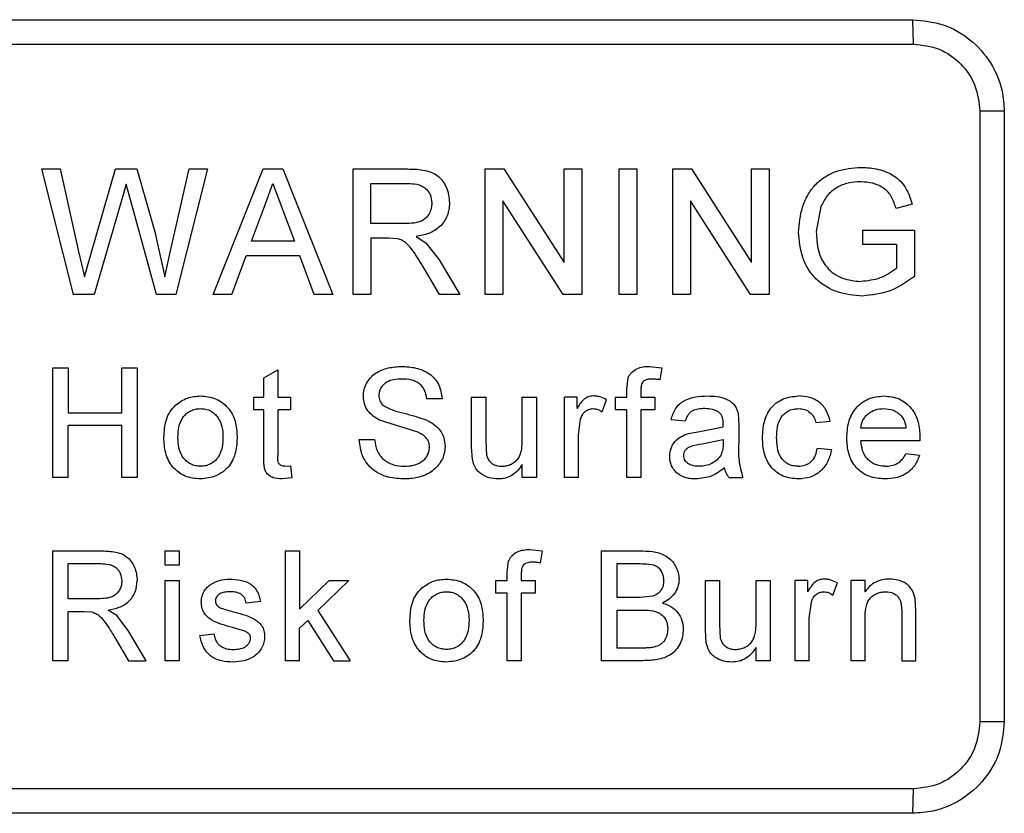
# Model space of a CAD drawing. Header units: millimetres. Extents: x -0.57 to 0.95, y -0.4 to 0.71.
# Tile 73 of 256: x -0.2004 to -0.1682, y 0.1396 to 0.1656. Entities that reach past the tile are written whole.
import ezdxf

# ---------------------------------------------------------------- set-up
doc = ezdxf.new("R2010")
doc.units = ezdxf.units.MM
doc.layers.add('FORMAT', color=7, linetype='Continuous')

msp = doc.modelspace()

# ---------------------------------------------------------------- linework, layer by layer
at = {"layer": 'FORMAT', "color": 7, "linetype": 'Continuous', "lineweight": 25}
for p, q in [((-0.225153, 0.165626), (-0.171186, 0.165626)), ((-0.171158, 0.164826), (-0.171186, 0.165626)), ((-0.225125, 0.164826), (-0.171158, 0.164826)), ((-0.168188, 0.162626), (-0.168987, 0.162626)), ((-0.168987, 0.162626), (-0.168987, 0.142626)), ((-0.168188, 0.162626), (-0.168188, 0.142626)), ((-0.198677, 0.156626), (-0.199712, 0.160735)), ((-0.199712, 0.160735), (-0.199113, 0.160735)), ((-0.199113, 0.160735), (-0.198503, 0.158033)), ((-0.198104, 0.157931), (-0.197292, 0.160735)), ((-0.197292, 0.160735), (-0.196595, 0.160735)), ((-0.196595, 0.160735), (-0.196008, 0.158677)), ((-0.19549, 0.158048), (-0.194884, 0.160735)), ((-0.194285, 0.160735), (-0.195321, 0.156626)), ((-0.194884, 0.160735), (-0.194285, 0.160735)), ((-0.194097, 0.156626), (-0.192465, 0.160735)), ((-0.192465, 0.160735), (-0.191812, 0.160735)), ((-0.191812, 0.160735), (-0.19018, 0.156626)), ((-0.189518, 0.156626), (-0.189518, 0.160735)), ((-0.189518, 0.160735), (-0.187735, 0.160735)), ((-0.185185, 0.156626), (-0.185185, 0.160735)), ((-0.185185, 0.160735), (-0.184573, 0.160735)), ((-0.184573, 0.160735), (-0.182604, 0.157669)), ((-0.182604, 0.157669), (-0.182604, 0.160735)), ((-0.182604, 0.160735), (-0.182024, 0.160735)), ((-0.182024, 0.160735), (-0.182024, 0.156626)), ((-0.1808, 0.156626), (-0.1808, 0.160735)), ((-0.1808, 0.160735), (-0.18022, 0.160735)), ((-0.18022, 0.160735), (-0.18022, 0.156626)), ((-0.179048, 0.156626), (-0.179048, 0.160735)), ((-0.179048, 0.160735), (-0.178436, 0.160735)), ((-0.178436, 0.160735), (-0.176467, 0.157669)), ((-0.176467, 0.157669), (-0.176467, 0.160735)), ((-0.176467, 0.160735), (-0.175887, 0.160735)), ((-0.175887, 0.160735), (-0.175887, 0.156626)), ((-0.196946, 0.160239), (-0.197101, 0.159701)), ((-0.196816, 0.159766), (-0.196946, 0.160239)), ((-0.192419, 0.159502), (-0.192139, 0.160261)), ((-0.192139, 0.160261), (-0.191837, 0.159445)), ((-0.188939, 0.160261), (-0.187714, 0.160261)), ((-0.188939, 0.158944), (-0.188939, 0.160261)), ((-0.197101, 0.159701), (-0.197991, 0.156626)), ((-0.195958, 0.156626), (-0.196816, 0.159766)), ((-0.182637, 0.156626), (-0.184606, 0.159692)), ((-0.184606, 0.159692), (-0.184606, 0.156626)), ((-0.1765, 0.156626), (-0.178469, 0.159692)), ((-0.178469, 0.159692), (-0.178469, 0.156626)), ((-0.19284, 0.158365), (-0.192419, 0.159502)), ((-0.191837, 0.159445), (-0.191437, 0.158365)), ((-0.174194, 0.159502), (-0.174347, 0.158682)), ((-0.171201, 0.159577), (-0.171731, 0.159444)), ((-0.196008, 0.158677), (-0.195681, 0.157201)), ((-0.187838, 0.158944), (-0.188939, 0.158944)), ((-0.172819, 0.158259), (-0.172819, 0.158733)), ((-0.172819, 0.158733), (-0.171133, 0.158733)), ((-0.171133, 0.158733), (-0.171133, 0.157213)), ((-0.191437, 0.158365), (-0.19284, 0.158365)), ((-0.188345, 0.15847), (-0.188939, 0.15847)), ((-0.188939, 0.15847), (-0.188939, 0.156626)), ((-0.188059, 0.158451), (-0.188345, 0.15847)), ((-0.187447, 0.158523), (-0.187128, 0.15832)), ((-0.198503, 0.158033), (-0.198315, 0.157201)), ((-0.195681, 0.157201), (-0.19549, 0.158048)), ((-0.187128, 0.15832), (-0.186695, 0.15776)), ((-0.171713, 0.158259), (-0.172819, 0.158259)), ((-0.171713, 0.158259), (-0.171713, 0.15748)), ((-0.198315, 0.157201), (-0.198104, 0.157931)), ((-0.193482, 0.156626), (-0.193015, 0.15789)), ((-0.191263, 0.15789), (-0.193015, 0.15789)), ((-0.190795, 0.156626), (-0.191263, 0.15789)), ((-0.186695, 0.15776), (-0.18602, 0.156626)), ((-0.186685, 0.156626), (-0.187197, 0.157494)), ((-0.197991, 0.156626), (-0.198677, 0.156626)), ((-0.195321, 0.156626), (-0.195958, 0.156626)), ((-0.193482, 0.156626), (-0.194097, 0.156626)), ((-0.19018, 0.156626), (-0.190795, 0.156626)), ((-0.188939, 0.156626), (-0.189518, 0.156626)), ((-0.18602, 0.156626), (-0.186685, 0.156626)), ((-0.184606, 0.156626), (-0.185185, 0.156626)), ((-0.182024, 0.156626), (-0.182637, 0.156626)), ((-0.18022, 0.156626), (-0.1808, 0.156626)), ((-0.178469, 0.156626), (-0.179048, 0.156626)), ((-0.175887, 0.156626), (-0.1765, 0.156626)), ((-0.199349, 0.150626), (-0.199349, 0.154222)), ((-0.199349, 0.154222), (-0.198842, 0.154222)), ((-0.198842, 0.154222), (-0.198842, 0.152747)), ((-0.197091, 0.152747), (-0.197091, 0.154222)), ((-0.197091, 0.154222), (-0.196583, 0.154222)), ((-0.196583, 0.154222), (-0.196583, 0.150626)), ((-0.192443, 0.153893), (-0.191982, 0.154155)), ((-0.191982, 0.154155), (-0.191982, 0.153254)), ((-0.179812, 0.154268), (-0.179404, 0.154222)), ((-0.179404, 0.154222), (-0.179469, 0.15383)), ((-0.192443, 0.153254), (-0.192443, 0.153893)), ((-0.180553, 0.153521), (-0.180504, 0.153897)), ((-0.180553, 0.153254), (-0.180553, 0.153521)), ((-0.192766, 0.152839), (-0.192766, 0.153254)), ((-0.192766, 0.153254), (-0.192443, 0.153254)), ((-0.191982, 0.153254), (-0.191567, 0.153254)), ((-0.191567, 0.153254), (-0.191567, 0.152839)), ((-0.186597, 0.153207), (-0.187104, 0.153207)), ((-0.185633, 0.151634), (-0.185633, 0.153254)), ((-0.185633, 0.153254), (-0.185172, 0.153254)), ((-0.185172, 0.153254), (-0.185172, 0.151825)), ((-0.183973, 0.151874), (-0.183973, 0.153254)), ((-0.183973, 0.153254), (-0.183513, 0.153254)), ((-0.183513, 0.153254), (-0.183513, 0.150626)), ((-0.182595, 0.150626), (-0.182595, 0.153254)), ((-0.18218, 0.153254), (-0.182595, 0.153254)), ((-0.18218, 0.152887), (-0.18218, 0.153254)), ((-0.181356, 0.152777), (-0.181212, 0.153177)), ((-0.180921, 0.152839), (-0.180921, 0.153254)), ((-0.180921, 0.153254), (-0.180553, 0.153254)), ((-0.180092, 0.153476), (-0.180092, 0.153254)), ((-0.180092, 0.153254), (-0.179631, 0.153254)), ((-0.179631, 0.153254), (-0.179631, 0.152839)), ((-0.198842, 0.152747), (-0.197091, 0.152747)), ((-0.192443, 0.152839), (-0.192766, 0.152839)), ((-0.192443, 0.151364), (-0.192443, 0.152839)), ((-0.191567, 0.152839), (-0.191982, 0.152839)), ((-0.191982, 0.152839), (-0.191982, 0.151348)), ((-0.182134, 0.152022), (-0.182062, 0.152548)), ((-0.180553, 0.152839), (-0.180921, 0.152839)), ((-0.180553, 0.150626), (-0.180553, 0.152839)), ((-0.179631, 0.152839), (-0.180092, 0.152839)), ((-0.180092, 0.152839), (-0.180092, 0.150626)), ((-0.176909, 0.152723), (-0.176887, 0.152329)), ((-0.197091, 0.152332), (-0.198842, 0.152332)), ((-0.198842, 0.150626), (-0.198842, 0.152332)), ((-0.197091, 0.150626), (-0.197091, 0.152332)), ((-0.187395, 0.152108), (-0.188648, 0.152506)), ((-0.178639, 0.15247), (-0.1791, 0.152516)), ((-0.178156, 0.152134), (-0.177396, 0.152286)), ((-0.177396, 0.152286), (-0.177394, 0.152393)), ((-0.176887, 0.152329), (-0.176887, 0.151767)), ((-0.174356, 0.152424), (-0.173895, 0.15247)), ((-0.17141, 0.152239), (-0.172885, 0.152239)), ((-0.182134, 0.150626), (-0.182134, 0.152022)), ((-0.178535, 0.152068), (-0.178156, 0.152134)), ((-0.170949, 0.151943), (-0.170951, 0.151825)), ((-0.189317, 0.151871), (-0.18881, 0.151871)), ((-0.185607, 0.15122), (-0.185633, 0.151634)), ((-0.185172, 0.151825), (-0.185145, 0.151364)), ((-0.178088, 0.151727), (-0.177394, 0.151871)), ((-0.177394, 0.151871), (-0.177396, 0.151737)), ((-0.17431, 0.151594), (-0.173849, 0.151548)), ((-0.170951, 0.151825), (-0.172885, 0.151825)), ((-0.171415, 0.15141), (-0.170963, 0.151364)), ((-0.191748, 0.150995), (-0.191567, 0.151006)), ((-0.191567, 0.151006), (-0.191521, 0.15062)), ((-0.183973, 0.150626), (-0.183973, 0.151055)), ((-0.198842, 0.150626), (-0.199349, 0.150626)), ((-0.196583, 0.150626), (-0.197091, 0.150626)), ((-0.191521, 0.15062), (-0.191846, 0.15058)), ((-0.183513, 0.150626), (-0.183973, 0.150626)), ((-0.182134, 0.150626), (-0.182595, 0.150626)), ((-0.180092, 0.150626), (-0.180553, 0.150626)), ((-0.17721, 0.150626), (-0.176749, 0.150626)), ((-0.199349, 0.144626), (-0.199349, 0.148222)), ((-0.199349, 0.148222), (-0.197789, 0.148222)), ((-0.195674, 0.147761), (-0.195674, 0.148222)), ((-0.195674, 0.148222), (-0.195213, 0.148222)), ((-0.195213, 0.148222), (-0.195213, 0.147761)), ((-0.191726, 0.144626), (-0.191726, 0.148222)), ((-0.191726, 0.148222), (-0.191265, 0.148222)), ((-0.191265, 0.148222), (-0.191265, 0.146314)), ((-0.183728, 0.148268), (-0.18332, 0.148222)), ((-0.18332, 0.148222), (-0.183385, 0.14783)), ((-0.181376, 0.144626), (-0.181376, 0.148222)), ((-0.181376, 0.148222), (-0.18003, 0.148222)), ((-0.198842, 0.147807), (-0.19777, 0.147807)), ((-0.198842, 0.146654), (-0.198842, 0.147807)), ((-0.195213, 0.147761), (-0.195674, 0.147761)), ((-0.184469, 0.147521), (-0.18442, 0.147897)), ((-0.180869, 0.147807), (-0.180184, 0.147807)), ((-0.180869, 0.1467), (-0.180869, 0.147807)), ((-0.184469, 0.147254), (-0.184469, 0.147521)), ((-0.184008, 0.147476), (-0.184008, 0.147254)), ((-0.195674, 0.144626), (-0.195674, 0.147254)), ((-0.195674, 0.147254), (-0.195213, 0.147254)), ((-0.195213, 0.147254), (-0.195213, 0.144626)), ((-0.191265, 0.146314), (-0.190301, 0.147254)), ((-0.189659, 0.147254), (-0.190668, 0.146271)), ((-0.190301, 0.147254), (-0.189659, 0.147254)), ((-0.184837, 0.146839), (-0.184837, 0.147254)), ((-0.184837, 0.147254), (-0.184469, 0.147254)), ((-0.184008, 0.147254), (-0.183547, 0.147254)), ((-0.183547, 0.147254), (-0.183547, 0.146839)), ((-0.177977, 0.145634), (-0.177977, 0.147254)), ((-0.177977, 0.147254), (-0.177516, 0.147254)), ((-0.177516, 0.147254), (-0.177516, 0.145825)), ((-0.176318, 0.145874), (-0.176318, 0.147254)), ((-0.176318, 0.147254), (-0.175857, 0.147254)), ((-0.175857, 0.147254), (-0.175857, 0.144626)), ((-0.175039, 0.144626), (-0.175039, 0.147254)), ((-0.174624, 0.147254), (-0.175039, 0.147254)), ((-0.174624, 0.146887), (-0.174624, 0.147254)), ((-0.1738, 0.146777), (-0.173656, 0.147177)), ((-0.173207, 0.144626), (-0.173207, 0.147254)), ((-0.172746, 0.147254), (-0.173207, 0.147254)), ((-0.172746, 0.146887), (-0.172746, 0.147254)), ((-0.184469, 0.146839), (-0.184837, 0.146839)), ((-0.184469, 0.144626), (-0.184469, 0.146839)), ((-0.183547, 0.146839), (-0.184008, 0.146839)), ((-0.184008, 0.146839), (-0.184008, 0.144626)), ((-0.179696, 0.146743), (-0.180128, 0.1467)), ((-0.197879, 0.146654), (-0.198842, 0.146654)), ((-0.192551, 0.146562), (-0.193012, 0.146516)), ((-0.180128, 0.1467), (-0.180869, 0.1467)), ((-0.174578, 0.146022), (-0.174507, 0.146548)), ((-0.171087, 0.146234), (-0.171111, 0.146664)), ((-0.198842, 0.146239), (-0.198323, 0.146239)), ((-0.198842, 0.144626), (-0.198842, 0.146239)), ((-0.198323, 0.146239), (-0.198073, 0.146223)), ((-0.197258, 0.146108), (-0.197537, 0.146286)), ((-0.196879, 0.145619), (-0.197258, 0.146108)), ((-0.190668, 0.146271), (-0.189613, 0.144626)), ((-0.180869, 0.146286), (-0.180077, 0.146286)), ((-0.180869, 0.145041), (-0.180869, 0.146286)), ((-0.171548, 0.146195), (-0.171548, 0.144626)), ((-0.171087, 0.144626), (-0.171087, 0.146234)), ((-0.191265, 0.14569), (-0.191, 0.145948)), ((-0.191, 0.145948), (-0.190152, 0.144626)), ((-0.177516, 0.145825), (-0.17749, 0.145364)), ((-0.174578, 0.144626), (-0.174578, 0.146022)), ((-0.172746, 0.144626), (-0.172746, 0.146035)), ((-0.196289, 0.144626), (-0.196879, 0.145619)), ((-0.194533, 0.145456), (-0.194072, 0.145502)), ((-0.193032, 0.145581), (-0.193465, 0.145716)), ((-0.191265, 0.144626), (-0.191265, 0.14569)), ((-0.177951, 0.14522), (-0.177977, 0.145634)), ((-0.197318, 0.145385), (-0.19687, 0.144626)), ((-0.180019, 0.145041), (-0.180869, 0.145041)), ((-0.176318, 0.144626), (-0.176318, 0.145055)), ((-0.198842, 0.144626), (-0.199349, 0.144626)), ((-0.19687, 0.144626), (-0.196289, 0.144626)), ((-0.195213, 0.144626), (-0.195674, 0.144626)), ((-0.191265, 0.144626), (-0.191726, 0.144626)), ((-0.190152, 0.144626), (-0.189613, 0.144626)), ((-0.184008, 0.144626), (-0.184469, 0.144626)), ((-0.180027, 0.144626), (-0.181376, 0.144626)), ((-0.175857, 0.144626), (-0.176318, 0.144626)), ((-0.174578, 0.144626), (-0.175039, 0.144626)), ((-0.172746, 0.144626), (-0.173207, 0.144626)), ((-0.171548, 0.144626), (-0.171087, 0.144626)), ((-0.168188, 0.142626), (-0.168987, 0.142626)), ((-0.171158, 0.140426), (-0.225125, 0.140426)), ((-0.171186, 0.139626), (-0.171158, 0.140426)), ((-0.171186, 0.139626), (-0.225153, 0.139626))]:
    msp.add_line(p, q, dxfattribs=at)
for points, knots in [([(-0.171186, 0.165626), (-0.170849, 0.165593), (-0.170175, 0.165527), (-0.169276, 0.165009), (-0.168598, 0.164248), (-0.168239, 0.163405), (-0.168202, 0.162847), (-0.168188, 0.162626)], [0, 0, 0, 0, 0.214694, 0.429388, 0.644082, 0.858775, 1, 1, 1, 1]), ([(-0.171158, 0.164826), (-0.170872, 0.164792), (-0.170299, 0.164725), (-0.169582, 0.164212), (-0.169083, 0.163485), (-0.169019, 0.162913), (-0.168987, 0.162626)], [0, 0, 0, 0, 0.249959, 0.499889, 0.749931, 1, 1, 1, 1]), ([(-0.187735, 0.160735), (-0.187651, 0.160734), (-0.187482, 0.160732), (-0.187224, 0.160705), (-0.186976, 0.160648), (-0.186748, 0.160528), (-0.186577, 0.160344), (-0.186403, 0.160051), (-0.186375, 0.159797), (-0.186357, 0.159627)], [0, 0, 0, 0, 0.125314, 0.250281, 0.383725, 0.501552, 0.626685, 0.751475, 1, 1, 1, 1]), ([(-0.174926, 0.158661), (-0.174902, 0.15894), (-0.174866, 0.159363), (-0.174638, 0.159875), (-0.174398, 0.16022), (-0.174077, 0.160486), (-0.173573, 0.160733), (-0.173155, 0.160766), (-0.172877, 0.160788)], [0, 0, 0, 0, 0.250128, 0.379248, 0.500287, 0.625837, 0.75148, 1, 1, 1, 1]), ([(-0.172877, 0.160788), (-0.172688, 0.160777), (-0.17231, 0.160754), (-0.171864, 0.160569), (-0.17157, 0.160331), (-0.171343, 0.160026), (-0.171258, 0.159756), (-0.171201, 0.159577)], [0, 0, 0, 0, 0.250972, 0.501062, 0.626127, 0.75179, 1, 1, 1, 1]), ([(-0.172887, 0.160314), (-0.173025, 0.160307), (-0.1733, 0.160294), (-0.173688, 0.16014), (-0.174008, 0.159869), (-0.174132, 0.159624), (-0.174194, 0.159502)], [0, 0, 0, 0, 0.251493, 0.501582, 0.751116, 1, 1, 1, 1]), ([(-0.171731, 0.159444), (-0.171773, 0.159569), (-0.171835, 0.159757), (-0.171984, 0.159978), (-0.172186, 0.16015), (-0.172493, 0.160288), (-0.172756, 0.160305), (-0.172887, 0.160314)], [0, 0, 0, 0, 0.250421, 0.375527, 0.501114, 0.751405, 1, 1, 1, 1]), ([(-0.187714, 0.160261), (-0.187618, 0.160257), (-0.187471, 0.160251), (-0.187288, 0.160193), (-0.187162, 0.160122), (-0.187063, 0.160021), (-0.186961, 0.159856), (-0.186946, 0.159711), (-0.186937, 0.159615)], [0, 0, 0, 0, 0.24927, 0.383122, 0.500348, 0.624345, 0.751002, 1, 1, 1, 1]), ([(-0.186357, 0.159627), (-0.18637, 0.159483), (-0.18639, 0.159265), (-0.186528, 0.159009), (-0.186713, 0.15879), (-0.187028, 0.158602), (-0.187308, 0.158549), (-0.187447, 0.158523)], [0, 0, 0, 0, 0.251009, 0.377767, 0.502568, 0.751965, 1, 1, 1, 1]), ([(-0.186937, 0.159615), (-0.18694, 0.159562), (-0.186946, 0.159454), (-0.187002, 0.159301), (-0.187088, 0.159164), (-0.187208, 0.15906), (-0.187355, 0.158995), (-0.187565, 0.158951), (-0.187731, 0.158947), (-0.187838, 0.158944)], [0, 0, 0, 0, 0.124601, 0.249715, 0.377147, 0.499274, 0.614176, 0.749446, 1, 1, 1, 1]), ([(-0.172831, 0.156573), (-0.17311, 0.156597), (-0.173532, 0.156633), (-0.174039, 0.156875), (-0.174368, 0.157127), (-0.174625, 0.157455), (-0.174866, 0.157961), (-0.174902, 0.158383), (-0.174926, 0.158661)], [0, 0, 0, 0, 0.250239, 0.37831, 0.500309, 0.621861, 0.750974, 1, 1, 1, 1]), ([(-0.174347, 0.158682), (-0.174336, 0.158473), (-0.17432, 0.158157), (-0.174173, 0.157765), (-0.174004, 0.157504), (-0.173773, 0.157298), (-0.173402, 0.157102), (-0.173087, 0.157069), (-0.17288, 0.157047)], [0, 0, 0, 0, 0.250626, 0.38009, 0.500672, 0.62177, 0.751087, 1, 1, 1, 1]), ([(-0.187197, 0.157494), (-0.187311, 0.157682), (-0.187481, 0.157965), (-0.187721, 0.158271), (-0.187902, 0.158399), (-0.188007, 0.158434), (-0.188059, 0.158451)], [0, 0, 0, 0, 0.501036, 0.750481, 0.875477, 1, 1, 1, 1]), ([(-0.171713, 0.15748), (-0.171889, 0.157359), (-0.172241, 0.157116), (-0.172667, 0.15707), (-0.17288, 0.157047)], [0, 0, 0, 0, 0.500198, 1, 1, 1, 1]), ([(-0.171133, 0.157213), (-0.171389, 0.157033), (-0.1719, 0.156673), (-0.172521, 0.156606), (-0.172831, 0.156573)], [0, 0, 0, 0, 0.500585, 1, 1, 1, 1]), ([(-0.189178, 0.153283), (-0.189174, 0.153358), (-0.189164, 0.153507), (-0.189078, 0.153717), (-0.188952, 0.153903), (-0.188725, 0.154098), (-0.188373, 0.15424), (-0.188078, 0.154258), (-0.18793, 0.154268)], [0, 0, 0, 0, 0.1259942, 0.2510171, 0.3773324, 0.5013489, 0.7510475, 1, 1, 1, 1]), ([(-0.18793, 0.154268), (-0.187771, 0.154259), (-0.187453, 0.154241), (-0.187074, 0.154084), (-0.186837, 0.15387), (-0.186656, 0.153604), (-0.186621, 0.153366), (-0.186597, 0.153207)], [0, 0, 0, 0, 0.251337, 0.501121, 0.626634, 0.751671, 1, 1, 1, 1]), ([(-0.180504, 0.153897), (-0.180489, 0.153928), (-0.180459, 0.153992), (-0.180369, 0.154099), (-0.180224, 0.154201), (-0.180021, 0.154261), (-0.179882, 0.154266), (-0.179812, 0.154268)], [0, 0, 0, 0, 0.1250548, 0.2505126, 0.5001111, 0.7492716, 1, 1, 1, 1]), ([(-0.18791, 0.153853), (-0.187997, 0.15385), (-0.188171, 0.153844), (-0.188384, 0.153777), (-0.188525, 0.153672), (-0.188606, 0.153568), (-0.188663, 0.153448), (-0.188668, 0.15336), (-0.188671, 0.153316)], [0, 0, 0, 0, 0.249999, 0.499371, 0.624919, 0.749961, 0.875227, 1, 1, 1, 1]), ([(-0.187104, 0.153207), (-0.18711, 0.153256), (-0.187123, 0.153352), (-0.187174, 0.153489), (-0.187249, 0.153614), (-0.187354, 0.153713), (-0.187481, 0.153784), (-0.187666, 0.153842), (-0.187813, 0.153849), (-0.18791, 0.153853)], [0, 0, 0, 0, 0.125861, 0.250536, 0.376769, 0.500321, 0.619419, 0.750882, 1, 1, 1, 1]), ([(-0.179727, 0.153853), (-0.179779, 0.153851), (-0.179859, 0.153847), (-0.179957, 0.153814), (-0.180019, 0.15377), (-0.180058, 0.153705), (-0.180088, 0.153606), (-0.18009, 0.153527), (-0.180092, 0.153476)], [0, 0, 0, 0, 0.250021, 0.389238, 0.500409, 0.618042, 0.751264, 1, 1, 1, 1]), ([(-0.179469, 0.15383), (-0.179512, 0.153836), (-0.179597, 0.153849), (-0.179684, 0.153852), (-0.179727, 0.153853)], [0, 0, 0, 0, 0.500006, 1, 1, 1, 1]), ([(-0.195316, 0.153011), (-0.195196, 0.153097), (-0.194955, 0.153268), (-0.194659, 0.153289), (-0.194512, 0.1533)], [0, 0, 0, 0, 0.499743, 1, 1, 1, 1]), ([(-0.194512, 0.1533), (-0.194343, 0.153284), (-0.19409, 0.15326), (-0.193796, 0.15309), (-0.193611, 0.15292), (-0.193468, 0.152711), (-0.193339, 0.152398), (-0.193324, 0.152144), (-0.193315, 0.151977)], [0, 0, 0, 0, 0.249839, 0.374337, 0.500081, 0.622936, 0.750936, 1, 1, 1, 1]), ([(-0.188648, 0.152506), (-0.18872, 0.152546), (-0.188865, 0.152628), (-0.189042, 0.152807), (-0.189158, 0.153034), (-0.189171, 0.1532), (-0.189178, 0.153283)], [0, 0, 0, 0, 0.25011, 0.500402, 0.750359, 1, 1, 1, 1]), ([(-0.188671, 0.153316), (-0.18867, 0.153287), (-0.188667, 0.153228), (-0.188636, 0.153113), (-0.18858, 0.153044), (-0.188542, 0.152999)], [0, 0, 0, 0, 0.251691, 0.502375, 1, 1, 1, 1]), ([(-0.181643, 0.1533), (-0.181703, 0.153294), (-0.181822, 0.153282), (-0.182027, 0.153146), (-0.182119, 0.152991), (-0.18218, 0.152887)], [0, 0, 0, 0, 0.249514, 0.499368, 1, 1, 1, 1]), ([(-0.181212, 0.153177), (-0.18128, 0.15321), (-0.181382, 0.15326), (-0.18153, 0.153294), (-0.181606, 0.153298), (-0.181643, 0.1533)], [0, 0, 0, 0, 0.5008974, 0.7504542, 1, 1, 1, 1]), ([(-0.1791, 0.152516), (-0.179063, 0.152643), (-0.179007, 0.152834), (-0.178835, 0.153036), (-0.178617, 0.153183), (-0.1783, 0.153283), (-0.178039, 0.153294), (-0.177909, 0.1533)], [0, 0, 0, 0, 0.250105, 0.375067, 0.50043, 0.750721, 1, 1, 1, 1]), ([(-0.177909, 0.1533), (-0.177804, 0.153297), (-0.177594, 0.153291), (-0.177333, 0.153222), (-0.177147, 0.15312), (-0.177029, 0.153012), (-0.176949, 0.152876), (-0.176923, 0.152774), (-0.176909, 0.152723)], [0, 0, 0, 0, 0.249541, 0.499537, 0.632666, 0.750063, 0.875253, 1, 1, 1, 1]), ([(-0.176107, 0.15193), (-0.176098, 0.152105), (-0.176083, 0.152364), (-0.175968, 0.152688), (-0.175841, 0.152904), (-0.175657, 0.153081), (-0.175358, 0.153253), (-0.175099, 0.153281), (-0.174928, 0.1533)], [0, 0, 0, 0, 0.255855, 0.379531, 0.500984, 0.621765, 0.751312, 1, 1, 1, 1]), ([(-0.173895, 0.15247), (-0.173925, 0.152587), (-0.173971, 0.152763), (-0.174109, 0.152965), (-0.174283, 0.153135), (-0.174563, 0.153278), (-0.174806, 0.153292), (-0.174928, 0.1533)], [0, 0, 0, 0, 0.247976, 0.372619, 0.499036, 0.749264, 1, 1, 1, 1]), ([(-0.173346, 0.151917), (-0.173336, 0.152091), (-0.173322, 0.152354), (-0.173197, 0.152681), (-0.173054, 0.1529), (-0.172866, 0.153079), (-0.172566, 0.153259), (-0.172305, 0.153283), (-0.172131, 0.1533)], [0, 0, 0, 0, 0.25038, 0.378493, 0.501049, 0.626666, 0.751207, 1, 1, 1, 1]), ([(-0.172131, 0.1533), (-0.17196, 0.153283), (-0.171704, 0.153258), (-0.171411, 0.153078), (-0.17123, 0.152902), (-0.171091, 0.152686), (-0.170972, 0.152368), (-0.170958, 0.152111), (-0.170949, 0.151943)], [0, 0, 0, 0, 0.250362, 0.374475, 0.501584, 0.622021, 0.751983, 1, 1, 1, 1]), ([(-0.195712, 0.15194), (-0.1957, 0.152137), (-0.195681, 0.152433), (-0.19552, 0.152798), (-0.195384, 0.15294), (-0.195316, 0.153011)], [0, 0, 0, 0, 0.50038, 0.750991, 1, 1, 1, 1]), ([(-0.195251, 0.151941), (-0.195246, 0.152054), (-0.195237, 0.152279), (-0.195132, 0.152549), (-0.194983, 0.15272), (-0.194842, 0.152815), (-0.194682, 0.152875), (-0.194568, 0.152882), (-0.194512, 0.152885)], [0, 0, 0, 0, 0.249783, 0.499248, 0.624432, 0.748556, 0.874819, 1, 1, 1, 1]), ([(-0.194512, 0.152885), (-0.194456, 0.152882), (-0.194345, 0.152876), (-0.194188, 0.152816), (-0.194049, 0.15272), (-0.1939, 0.152554), (-0.193789, 0.152289), (-0.19378, 0.152066), (-0.193776, 0.151955)], [0, 0, 0, 0, 0.124915, 0.250214, 0.373421, 0.50038, 0.749935, 1, 1, 1, 1]), ([(-0.188542, 0.152999), (-0.188433, 0.152938), (-0.188213, 0.152817), (-0.187721, 0.152713), (-0.187366, 0.152595), (-0.187128, 0.152516)], [0, 0, 0, 0, 0.249082, 0.499438, 1, 1, 1, 1]), ([(-0.182062, 0.152548), (-0.182046, 0.152594), (-0.182014, 0.152682), (-0.181922, 0.15279), (-0.181803, 0.15287), (-0.181708, 0.15288), (-0.181661, 0.152885)], [0, 0, 0, 0, 0.254952, 0.498363, 0.749347, 1, 1, 1, 1]), ([(-0.181661, 0.152885), (-0.181606, 0.152879), (-0.181496, 0.152867), (-0.181403, 0.152807), (-0.181356, 0.152777)], [0, 0, 0, 0, 0.499489, 1, 1, 1, 1]), ([(-0.177992, 0.152885), (-0.178064, 0.152882), (-0.178205, 0.152878), (-0.178379, 0.152833), (-0.178491, 0.152749), (-0.178581, 0.152638), (-0.178616, 0.152537), (-0.178639, 0.15247)], [0, 0, 0, 0, 0.258597, 0.500059, 0.622877, 0.751189, 1, 1, 1, 1]), ([(-0.177513, 0.152746), (-0.177547, 0.15277), (-0.177617, 0.152819), (-0.177779, 0.152875), (-0.177907, 0.152881), (-0.177992, 0.152885)], [0, 0, 0, 0, 0.247704, 0.500255, 1, 1, 1, 1]), ([(-0.175646, 0.151942), (-0.175642, 0.152054), (-0.175635, 0.152277), (-0.175541, 0.152549), (-0.175395, 0.152722), (-0.175255, 0.152817), (-0.175095, 0.152876), (-0.174982, 0.152882), (-0.174925, 0.152885)], [0, 0, 0, 0, 0.24924, 0.498745, 0.624533, 0.748521, 0.874506, 1, 1, 1, 1]), ([(-0.174925, 0.152885), (-0.174859, 0.15288), (-0.174726, 0.152871), (-0.174547, 0.152771), (-0.174416, 0.152615), (-0.174376, 0.152487), (-0.174356, 0.152424)], [0, 0, 0, 0, 0.249117, 0.49925, 0.749717, 1, 1, 1, 1]), ([(-0.172885, 0.152239), (-0.17287, 0.152331), (-0.172848, 0.152467), (-0.172745, 0.152621), (-0.172616, 0.15275), (-0.172409, 0.152865), (-0.172225, 0.152878), (-0.172133, 0.152885)], [0, 0, 0, 0, 0.249239, 0.372545, 0.499423, 0.749117, 1, 1, 1, 1]), ([(-0.172133, 0.152885), (-0.172031, 0.152876), (-0.171877, 0.152863), (-0.171692, 0.152769), (-0.171617, 0.152699), (-0.171579, 0.152664)], [0, 0, 0, 0, 0.49915, 0.749481, 1, 1, 1, 1]), ([(-0.177394, 0.152393), (-0.177397, 0.152457), (-0.177401, 0.152554), (-0.177448, 0.152676), (-0.177492, 0.152723), (-0.177513, 0.152746)], [0, 0, 0, 0, 0.500854, 0.757835, 1, 1, 1, 1]), ([(-0.171579, 0.152664), (-0.171533, 0.152601), (-0.171441, 0.152474), (-0.17142, 0.152318), (-0.17141, 0.152239)], [0, 0, 0, 0, 0.496011, 1, 1, 1, 1]), ([(-0.187128, 0.152516), (-0.187043, 0.152473), (-0.186873, 0.152388), (-0.186664, 0.152188), (-0.186527, 0.151931), (-0.186512, 0.151742), (-0.186505, 0.151647)], [0, 0, 0, 0, 0.251635, 0.501876, 0.750884, 1, 1, 1, 1]), ([(-0.194512, 0.15058), (-0.194685, 0.150596), (-0.194944, 0.150619), (-0.195244, 0.150794), (-0.19543, 0.15097), (-0.195569, 0.151188), (-0.195689, 0.15151), (-0.195703, 0.151769), (-0.195712, 0.15194)], [0, 0, 0, 0, 0.250294, 0.375787, 0.501387, 0.621926, 0.751903, 1, 1, 1, 1]), ([(-0.194512, 0.150995), (-0.194568, 0.150998), (-0.194681, 0.151004), (-0.194842, 0.151065), (-0.194983, 0.15116), (-0.195132, 0.151332), (-0.195238, 0.151602), (-0.195246, 0.151828), (-0.195251, 0.151941)], [0, 0, 0, 0, 0.124866, 0.250193, 0.375336, 0.500133, 0.749374, 1, 1, 1, 1]), ([(-0.193315, 0.151977), (-0.19332, 0.151801), (-0.193329, 0.151535), (-0.193444, 0.151204), (-0.193582, 0.150982), (-0.193773, 0.150806), (-0.194075, 0.150627), (-0.194339, 0.150599), (-0.194512, 0.15058)], [0, 0, 0, 0, 0.2513802, 0.3803623, 0.5013031, 0.6239096, 0.7523786, 1, 1, 1, 1]), ([(-0.193776, 0.151955), (-0.19378, 0.151841), (-0.193789, 0.151615), (-0.193891, 0.15134), (-0.19404, 0.151166), (-0.19418, 0.151067), (-0.194341, 0.151005), (-0.194455, 0.150998), (-0.194512, 0.150995)], [0, 0, 0, 0, 0.249779, 0.49896, 0.626368, 0.749406, 0.874086, 1, 1, 1, 1]), ([(-0.187012, 0.151622), (-0.187016, 0.151678), (-0.187026, 0.151789), (-0.187114, 0.151936), (-0.187244, 0.15204), (-0.187345, 0.152085), (-0.187395, 0.152108)], [0, 0, 0, 0, 0.251222, 0.500765, 0.750647, 1, 1, 1, 1]), ([(-0.179146, 0.151323), (-0.179138, 0.15141), (-0.179122, 0.151583), (-0.178986, 0.151812), (-0.178782, 0.15198), (-0.178618, 0.152038), (-0.178535, 0.152068)], [0, 0, 0, 0, 0.250256, 0.499478, 0.745868, 1, 1, 1, 1]), ([(-0.174928, 0.15058), (-0.175099, 0.150595), (-0.175356, 0.150619), (-0.175651, 0.150794), (-0.175833, 0.150971), (-0.175969, 0.151187), (-0.176086, 0.151506), (-0.176099, 0.151761), (-0.176107, 0.15193)], [0, 0, 0, 0, 0.250373, 0.376483, 0.501435, 0.623071, 0.752007, 1, 1, 1, 1]), ([(-0.174943, 0.150995), (-0.175, 0.150998), (-0.175112, 0.151004), (-0.17527, 0.151064), (-0.175407, 0.151161), (-0.175549, 0.151336), (-0.175634, 0.151609), (-0.175642, 0.151831), (-0.175646, 0.151942)], [0, 0, 0, 0, 0.127499, 0.250005, 0.374735, 0.5004, 0.749805, 1, 1, 1, 1]), ([(-0.172107, 0.15058), (-0.172281, 0.150593), (-0.172541, 0.150614), (-0.172849, 0.150778), (-0.173041, 0.150949), (-0.17319, 0.151162), (-0.173321, 0.151484), (-0.173336, 0.151745), (-0.173346, 0.151917)], [0, 0, 0, 0, 0.250249, 0.375158, 0.500372, 0.62186, 0.75098, 1, 1, 1, 1]), ([(-0.187811, 0.15058), (-0.187998, 0.150589), (-0.188283, 0.150603), (-0.188637, 0.15073), (-0.188874, 0.150879), (-0.189065, 0.151081), (-0.189259, 0.151404), (-0.189294, 0.151685), (-0.189317, 0.151871)], [0, 0, 0, 0, 0.250931, 0.381151, 0.501173, 0.624824, 0.752131, 1, 1, 1, 1]), ([(-0.18881, 0.151871), (-0.18879, 0.151749), (-0.188762, 0.151566), (-0.188647, 0.151346), (-0.188475, 0.15117), (-0.188198, 0.151022), (-0.187954, 0.151004), (-0.187833, 0.150995)], [0, 0, 0, 0, 0.251069, 0.376752, 0.502113, 0.751987, 1, 1, 1, 1]), ([(-0.187833, 0.150995), (-0.187737, 0.151), (-0.187544, 0.151011), (-0.187315, 0.151105), (-0.187165, 0.151227), (-0.187081, 0.151345), (-0.187023, 0.151478), (-0.187016, 0.151574), (-0.187012, 0.151622)], [0, 0, 0, 0, 0.250671, 0.500141, 0.628304, 0.750407, 0.875541, 1, 1, 1, 1]), ([(-0.186505, 0.151647), (-0.18651, 0.151567), (-0.186521, 0.151409), (-0.186611, 0.151188), (-0.186744, 0.150991), (-0.186978, 0.15078), (-0.187343, 0.150612), (-0.187655, 0.15059), (-0.187811, 0.15058)], [0, 0, 0, 0, 0.126462, 0.251816, 0.376527, 0.50243, 0.751973, 1, 1, 1, 1]), ([(-0.184648, 0.150995), (-0.184595, 0.150998), (-0.18449, 0.151004), (-0.184338, 0.151061), (-0.184202, 0.151144), (-0.184096, 0.151258), (-0.184027, 0.1514), (-0.183979, 0.151606), (-0.183976, 0.151768), (-0.183973, 0.151874)], [0, 0, 0, 0, 0.125556, 0.250706, 0.380175, 0.501125, 0.615781, 0.751047, 1, 1, 1, 1]), ([(-0.178685, 0.151348), (-0.178682, 0.151381), (-0.178677, 0.151447), (-0.178628, 0.151532), (-0.178559, 0.151603), (-0.178384, 0.151695), (-0.178219, 0.151713), (-0.178088, 0.151727)], [0, 0, 0, 0, 0.124526, 0.249534, 0.370943, 0.499814, 1, 1, 1, 1]), ([(-0.177396, 0.151737), (-0.177397, 0.151674), (-0.177399, 0.151548), (-0.177443, 0.151431), (-0.177465, 0.151372)], [0, 0, 0, 0, 0.502275, 1, 1, 1, 1]), ([(-0.176887, 0.151767), (-0.176893, 0.151572), (-0.176906, 0.151184), (-0.176801, 0.150811), (-0.176749, 0.150626)], [0, 0, 0, 0, 0.503836, 1, 1, 1, 1]), ([(-0.174943, 0.150995), (-0.174859, 0.151002), (-0.174736, 0.151013), (-0.174591, 0.151086), (-0.174468, 0.151183), (-0.174357, 0.151356), (-0.174326, 0.151514), (-0.17431, 0.151594)], [0, 0, 0, 0, 0.260973, 0.380131, 0.50032, 0.747299, 1, 1, 1, 1]), ([(-0.1721, 0.150995), (-0.172206, 0.151005), (-0.172367, 0.151021), (-0.172554, 0.151126), (-0.172673, 0.151231), (-0.172766, 0.151361), (-0.172854, 0.151557), (-0.172872, 0.151718), (-0.172885, 0.151825)], [0, 0, 0, 0, 0.248885, 0.374921, 0.499223, 0.620791, 0.749325, 1, 1, 1, 1]), ([(-0.191846, 0.15058), (-0.191944, 0.150584), (-0.192092, 0.150591), (-0.192266, 0.150684), (-0.192369, 0.150789), (-0.192419, 0.150929), (-0.19244, 0.151121), (-0.192442, 0.151268), (-0.192443, 0.151364)], [0, 0, 0, 0, 0.250127, 0.375565, 0.500355, 0.621938, 0.750221, 1, 1, 1, 1]), ([(-0.191748, 0.150995), (-0.19179, 0.150997), (-0.191853, 0.151001), (-0.191924, 0.151047), (-0.191966, 0.151108), (-0.191979, 0.151213), (-0.191981, 0.151295), (-0.191982, 0.151348)], [0, 0, 0, 0, 0.248701, 0.37567, 0.498615, 0.6804, 1, 1, 1, 1]), ([(-0.185145, 0.151364), (-0.185128, 0.15131), (-0.185092, 0.151203), (-0.184972, 0.151079), (-0.184817, 0.151006), (-0.184704, 0.150998), (-0.184648, 0.150995)], [0, 0, 0, 0, 0.249817, 0.499751, 0.750207, 1, 1, 1, 1]), ([(-0.178286, 0.15058), (-0.178339, 0.150581), (-0.178446, 0.150583), (-0.178604, 0.150615), (-0.178757, 0.150667), (-0.178893, 0.150754), (-0.179005, 0.150869), (-0.179119, 0.151054), (-0.179135, 0.151215), (-0.179146, 0.151323)], [0, 0, 0, 0, 0.125593, 0.250967, 0.375734, 0.501141, 0.626947, 0.750979, 1, 1, 1, 1]), ([(-0.178181, 0.150995), (-0.178238, 0.150997), (-0.178352, 0.151001), (-0.178491, 0.151047), (-0.178585, 0.151116), (-0.178641, 0.151182), (-0.178679, 0.151261), (-0.178683, 0.151319), (-0.178685, 0.151348)], [0, 0, 0, 0, 0.24878, 0.498167, 0.625183, 0.748772, 0.874171, 1, 1, 1, 1]), ([(-0.177465, 0.151372), (-0.177505, 0.151314), (-0.177587, 0.151198), (-0.177768, 0.151083), (-0.177968, 0.151006), (-0.17811, 0.150999), (-0.178181, 0.150995)], [0, 0, 0, 0, 0.248498, 0.499278, 0.749526, 1, 1, 1, 1]), ([(-0.173849, 0.151548), (-0.173878, 0.151417), (-0.173937, 0.151157), (-0.174181, 0.15083), (-0.174529, 0.150613), (-0.174795, 0.150591), (-0.174928, 0.15058)], [0, 0, 0, 0, 0.2511828, 0.5008865, 0.7505622, 1, 1, 1, 1]), ([(-0.170963, 0.151364), (-0.171008, 0.151246), (-0.171098, 0.15101), (-0.17138, 0.150747), (-0.171732, 0.1506), (-0.171982, 0.150586), (-0.172107, 0.15058)], [0, 0, 0, 0, 0.2504, 0.499898, 0.749922, 1, 1, 1, 1]), ([(-0.1721, 0.150995), (-0.172028, 0.150999), (-0.171886, 0.151006), (-0.171682, 0.151082), (-0.171515, 0.151221), (-0.171448, 0.151347), (-0.171415, 0.15141)], [0, 0, 0, 0, 0.251196, 0.501706, 0.751533, 1, 1, 1, 1]), ([(-0.184772, 0.15058), (-0.184869, 0.150587), (-0.185062, 0.150602), (-0.185286, 0.150708), (-0.185432, 0.150831), (-0.185546, 0.150987), (-0.185582, 0.151126), (-0.185607, 0.15122)], [0, 0, 0, 0, 0.251056, 0.504208, 0.628842, 0.748423, 1, 1, 1, 1]), ([(-0.183973, 0.151055), (-0.18402, 0.150988), (-0.184112, 0.150853), (-0.184302, 0.150698), (-0.184528, 0.150594), (-0.184691, 0.150585), (-0.184772, 0.15058)], [0, 0, 0, 0, 0.250214, 0.500524, 0.750557, 1, 1, 1, 1]), ([(-0.177348, 0.150949), (-0.177487, 0.150843), (-0.177765, 0.150632), (-0.178113, 0.150597), (-0.178286, 0.15058)], [0, 0, 0, 0, 0.501072, 1, 1, 1, 1]), ([(-0.17721, 0.150626), (-0.177227, 0.15065), (-0.177261, 0.150698), (-0.177314, 0.150804), (-0.177334, 0.150891), (-0.177348, 0.150949)], [0, 0, 0, 0, 0.249659, 0.499329, 1, 1, 1, 1]), ([(-0.197789, 0.148222), (-0.197715, 0.148221), (-0.197568, 0.148219), (-0.197342, 0.148195), (-0.197125, 0.148145), (-0.196925, 0.14804), (-0.196776, 0.147879), (-0.196624, 0.147623), (-0.1966, 0.1474), (-0.196583, 0.147252)], [0, 0, 0, 0, 0.125314, 0.250281, 0.383745, 0.501552, 0.626685, 0.751475, 1, 1, 1, 1]), ([(-0.18442, 0.147897), (-0.184405, 0.147928), (-0.184375, 0.147992), (-0.184285, 0.148099), (-0.18414, 0.148201), (-0.183937, 0.148261), (-0.183798, 0.148266), (-0.183728, 0.148268)], [0, 0, 0, 0, 0.125055, 0.250513, 0.500111, 0.749272, 1, 1, 1, 1]), ([(-0.18003, 0.148222), (-0.179887, 0.148217), (-0.17967, 0.148209), (-0.179395, 0.148129), (-0.179208, 0.148027), (-0.179051, 0.147883), (-0.178937, 0.147702), (-0.178855, 0.147502), (-0.178846, 0.14736), (-0.178841, 0.14729)], [0, 0, 0, 0, 0.250933, 0.381143, 0.501139, 0.624411, 0.751038, 0.875736, 1, 1, 1, 1]), ([(-0.19777, 0.147807), (-0.197685, 0.147803), (-0.197558, 0.147798), (-0.197396, 0.147746), (-0.197288, 0.147684), (-0.1972, 0.147596), (-0.197112, 0.147452), (-0.197099, 0.147326), (-0.197091, 0.147241)], [0, 0, 0, 0, 0.254588, 0.380518, 0.504235, 0.625451, 0.75018, 1, 1, 1, 1]), ([(-0.183643, 0.147853), (-0.183695, 0.147851), (-0.183775, 0.147847), (-0.183873, 0.147814), (-0.183936, 0.14777), (-0.183975, 0.147705), (-0.184004, 0.147606), (-0.184006, 0.147527), (-0.184008, 0.147476)], [0, 0, 0, 0, 0.250021, 0.389238, 0.500409, 0.618042, 0.751264, 1, 1, 1, 1]), ([(-0.183385, 0.14783), (-0.183428, 0.147836), (-0.183514, 0.147849), (-0.1836, 0.147852), (-0.183643, 0.147853)], [0, 0, 0, 0, 0.500006, 1, 1, 1, 1]), ([(-0.180184, 0.147807), (-0.180088, 0.147805), (-0.179895, 0.147803), (-0.179648, 0.147771), (-0.179487, 0.147656), (-0.179405, 0.147533), (-0.179355, 0.147392), (-0.17935, 0.147294), (-0.179348, 0.147245)], [0, 0, 0, 0, 0.249932, 0.499349, 0.620092, 0.749448, 0.874422, 1, 1, 1, 1]), ([(-0.197091, 0.147241), (-0.197093, 0.147195), (-0.197098, 0.147101), (-0.197148, 0.146966), (-0.197223, 0.146847), (-0.197328, 0.146756), (-0.197456, 0.1467), (-0.19764, 0.14666), (-0.197785, 0.146657), (-0.197879, 0.146654)], [0, 0, 0, 0, 0.124377, 0.249319, 0.378776, 0.498648, 0.613818, 0.749038, 1, 1, 1, 1]), ([(-0.197537, 0.146286), (-0.197415, 0.146309), (-0.19717, 0.146355), (-0.196895, 0.146519), (-0.196733, 0.146711), (-0.196613, 0.146935), (-0.196595, 0.147126), (-0.196583, 0.147252)], [0, 0, 0, 0, 0.248035, 0.497432, 0.622206, 0.748991, 1, 1, 1, 1]), ([(-0.194487, 0.146538), (-0.194484, 0.146594), (-0.194477, 0.146706), (-0.194416, 0.146864), (-0.194326, 0.147007), (-0.194241, 0.147079), (-0.194198, 0.147115)], [0, 0, 0, 0, 0.252142, 0.501083, 0.751077, 1, 1, 1, 1]), ([(-0.194198, 0.147115), (-0.194098, 0.14717), (-0.193897, 0.14728), (-0.193669, 0.147293), (-0.193555, 0.1473)], [0, 0, 0, 0, 0.500723, 1, 1, 1, 1]), ([(-0.193555, 0.1473), (-0.193439, 0.147294), (-0.193208, 0.147282), (-0.192931, 0.147181), (-0.192746, 0.147039), (-0.192611, 0.146847), (-0.192575, 0.146676), (-0.192551, 0.146562)], [0, 0, 0, 0, 0.250859, 0.50024, 0.625486, 0.750752, 1, 1, 1, 1]), ([(-0.18726, 0.147011), (-0.187139, 0.147097), (-0.186898, 0.147268), (-0.186603, 0.147289), (-0.186455, 0.1473)], [0, 0, 0, 0, 0.4997425, 1, 1, 1, 1]), ([(-0.186455, 0.1473), (-0.186286, 0.147284), (-0.186033, 0.14726), (-0.185739, 0.14709), (-0.185555, 0.14692), (-0.185411, 0.146711), (-0.185282, 0.146398), (-0.185268, 0.146144), (-0.185258, 0.145977)], [0, 0, 0, 0, 0.249839, 0.374337, 0.500081, 0.622936, 0.750936, 1, 1, 1, 1]), ([(-0.179348, 0.147245), (-0.17935, 0.14719), (-0.179355, 0.14708), (-0.179423, 0.146926), (-0.179541, 0.146804), (-0.179644, 0.146763), (-0.179696, 0.146743)], [0, 0, 0, 0, 0.248379, 0.498616, 0.748689, 1, 1, 1, 1]), ([(-0.178841, 0.14729), (-0.178843, 0.147247), (-0.178847, 0.147164), (-0.178889, 0.147002), (-0.178984, 0.146815), (-0.17916, 0.146633), (-0.179307, 0.146555), (-0.17938, 0.146516)], [0, 0, 0, 0, 0.126638, 0.2515179, 0.5011033, 0.7506988, 1, 1, 1, 1]), ([(-0.174088, 0.1473), (-0.174147, 0.147294), (-0.174267, 0.147282), (-0.174472, 0.147146), (-0.174563, 0.146991), (-0.174624, 0.146887)], [0, 0, 0, 0, 0.249514, 0.499368, 1, 1, 1, 1]), ([(-0.173656, 0.147177), (-0.173724, 0.14721), (-0.173826, 0.14726), (-0.173975, 0.147294), (-0.17405, 0.147298), (-0.174088, 0.1473)], [0, 0, 0, 0, 0.500897, 0.750454, 1, 1, 1, 1]), ([(-0.171946, 0.1473), (-0.172024, 0.147296), (-0.172181, 0.147288), (-0.172405, 0.147209), (-0.172603, 0.147076), (-0.172698, 0.14695), (-0.172746, 0.146887)], [0, 0, 0, 0, 0.248682, 0.498215, 0.748203, 1, 1, 1, 1]), ([(-0.171111, 0.146664), (-0.171136, 0.146757), (-0.171173, 0.146898), (-0.171287, 0.147055), (-0.171434, 0.147179), (-0.171658, 0.147279), (-0.17185, 0.147293), (-0.171946, 0.1473)], [0, 0, 0, 0, 0.248496, 0.375639, 0.499308, 0.749315, 1, 1, 1, 1]), ([(-0.193521, 0.146885), (-0.193576, 0.146883), (-0.193685, 0.146881), (-0.19382, 0.14685), (-0.193916, 0.146795), (-0.193974, 0.146737), (-0.194019, 0.146667), (-0.194024, 0.146612), (-0.194026, 0.146584)], [0, 0, 0, 0, 0.251203, 0.499418, 0.627061, 0.750178, 0.875391, 1, 1, 1, 1]), ([(-0.193012, 0.146516), (-0.193026, 0.146573), (-0.193046, 0.146659), (-0.19312, 0.146751), (-0.19321, 0.146824), (-0.193348, 0.146879), (-0.193464, 0.146883), (-0.193521, 0.146885)], [0, 0, 0, 0, 0.250224, 0.375131, 0.501, 0.750659, 1, 1, 1, 1]), ([(-0.187655, 0.14594), (-0.187643, 0.146137), (-0.187625, 0.146433), (-0.187463, 0.146798), (-0.187328, 0.14694), (-0.18726, 0.147011)], [0, 0, 0, 0, 0.5003801, 0.750991, 1, 1, 1, 1]), ([(-0.187194, 0.145941), (-0.18719, 0.146054), (-0.18718, 0.146279), (-0.187075, 0.146549), (-0.186927, 0.14672), (-0.186785, 0.146815), (-0.186625, 0.146875), (-0.186512, 0.146882), (-0.186455, 0.146885)], [0, 0, 0, 0, 0.249783, 0.499248, 0.624432, 0.748556, 0.874819, 1, 1, 1, 1]), ([(-0.186455, 0.146885), (-0.1864, 0.146882), (-0.186288, 0.146876), (-0.186131, 0.146816), (-0.185993, 0.14672), (-0.185843, 0.146554), (-0.185733, 0.146289), (-0.185724, 0.146066), (-0.185719, 0.145955)], [0, 0, 0, 0, 0.124915, 0.2502141, 0.3734211, 0.5003802, 0.7499354, 1, 1, 1, 1]), ([(-0.174507, 0.146548), (-0.174491, 0.146594), (-0.174459, 0.146682), (-0.174367, 0.14679), (-0.174247, 0.14687), (-0.174153, 0.14688), (-0.174106, 0.146885)], [0, 0, 0, 0, 0.254952, 0.498363, 0.749347, 1, 1, 1, 1]), ([(-0.174106, 0.146885), (-0.174051, 0.146879), (-0.17394, 0.146867), (-0.173847, 0.146807), (-0.1738, 0.146777)], [0, 0, 0, 0, 0.499489, 1, 1, 1, 1]), ([(-0.172746, 0.146035), (-0.172743, 0.146137), (-0.172738, 0.146296), (-0.172688, 0.146495), (-0.172622, 0.146634), (-0.172516, 0.146745), (-0.172381, 0.146825), (-0.172231, 0.146877), (-0.172127, 0.146882), (-0.172074, 0.146885)], [0, 0, 0, 0, 0.247416, 0.383209, 0.496513, 0.61668, 0.748248, 0.873888, 1, 1, 1, 1]), ([(-0.172074, 0.146885), (-0.171991, 0.146876), (-0.171864, 0.146864), (-0.171721, 0.146775), (-0.171638, 0.146684), (-0.171585, 0.14657), (-0.17155, 0.146407), (-0.171549, 0.146278), (-0.171548, 0.146195)], [0, 0, 0, 0, 0.248703, 0.376354, 0.498363, 0.614381, 0.749288, 1, 1, 1, 1]), ([(-0.193465, 0.145716), (-0.193698, 0.145775), (-0.193992, 0.14585), (-0.194291, 0.146052), (-0.194402, 0.146193), (-0.194475, 0.146358), (-0.194483, 0.146477), (-0.194487, 0.146538)], [0, 0, 0, 0, 0.501216, 0.627853, 0.751303, 0.872524, 1, 1, 1, 1]), ([(-0.194026, 0.146584), (-0.194024, 0.146559), (-0.194021, 0.146509), (-0.193992, 0.146468), (-0.193978, 0.146447)], [0, 0, 0, 0, 0.499898, 1, 1, 1, 1]), ([(-0.193978, 0.146447), (-0.193956, 0.146424), (-0.193913, 0.146378), (-0.193855, 0.146354), (-0.193826, 0.146342)], [0, 0, 0, 0, 0.499161, 1, 1, 1, 1]), ([(-0.17938, 0.146516), (-0.179287, 0.146483), (-0.1791, 0.146416), (-0.178875, 0.146216), (-0.178726, 0.145952), (-0.178711, 0.145755), (-0.178703, 0.145656)], [0, 0, 0, 0, 0.251183, 0.501219, 0.750347, 1, 1, 1, 1]), ([(-0.198073, 0.146223), (-0.198027, 0.146208), (-0.197936, 0.146178), (-0.197777, 0.146065), (-0.197567, 0.145797), (-0.197418, 0.14555), (-0.197318, 0.145385)], [0, 0, 0, 0, 0.124523, 0.249519, 0.498964, 1, 1, 1, 1]), ([(-0.193826, 0.146342), (-0.193785, 0.146329), (-0.193669, 0.146293), (-0.193553, 0.146261), (-0.193477, 0.146241)], [0, 0, 0, 0, 0.357808, 1, 1, 1, 1]), ([(-0.193477, 0.146241), (-0.19324, 0.146179), (-0.192943, 0.146101), (-0.192625, 0.145912), (-0.192503, 0.145773), (-0.192423, 0.145602), (-0.192416, 0.145479), (-0.192413, 0.145415)], [0, 0, 0, 0, 0.4974665, 0.6235335, 0.7498773, 0.8712002, 1, 1, 1, 1]), ([(-0.180077, 0.146286), (-0.179977, 0.146283), (-0.179776, 0.146279), (-0.179521, 0.146222), (-0.179359, 0.146094), (-0.17927, 0.145966), (-0.179217, 0.145818), (-0.179212, 0.145715), (-0.17921, 0.145663)], [0, 0, 0, 0, 0.24759, 0.495738, 0.620829, 0.746738, 0.873653, 1, 1, 1, 1]), ([(-0.186455, 0.14458), (-0.186628, 0.144596), (-0.186888, 0.144619), (-0.187188, 0.144794), (-0.187373, 0.14497), (-0.187513, 0.145188), (-0.187633, 0.14551), (-0.187646, 0.145769), (-0.187655, 0.14594)], [0, 0, 0, 0, 0.250294, 0.375787, 0.501387, 0.621926, 0.751903, 1, 1, 1, 1]), ([(-0.186455, 0.144995), (-0.186512, 0.144998), (-0.186625, 0.145004), (-0.186785, 0.145065), (-0.186927, 0.14516), (-0.187076, 0.145332), (-0.187181, 0.145602), (-0.18719, 0.145828), (-0.187194, 0.145941)], [0, 0, 0, 0, 0.124866, 0.250193, 0.375336, 0.500133, 0.749374, 1, 1, 1, 1]), ([(-0.185258, 0.145977), (-0.185264, 0.145801), (-0.185272, 0.145535), (-0.185388, 0.145204), (-0.185526, 0.144982), (-0.185716, 0.144806), (-0.186019, 0.144627), (-0.186282, 0.144599), (-0.186455, 0.14458)], [0, 0, 0, 0, 0.25138, 0.380362, 0.501303, 0.62391, 0.752379, 1, 1, 1, 1]), ([(-0.185719, 0.145955), (-0.185724, 0.145841), (-0.185733, 0.145615), (-0.185834, 0.14534), (-0.185983, 0.145166), (-0.186123, 0.145067), (-0.186284, 0.145005), (-0.186398, 0.144998), (-0.186455, 0.144995)], [0, 0, 0, 0, 0.2497794, 0.4989596, 0.6263678, 0.7494061, 0.8740858, 1, 1, 1, 1]), ([(-0.176993, 0.144995), (-0.17694, 0.144998), (-0.176834, 0.145004), (-0.176682, 0.145061), (-0.176546, 0.145144), (-0.17644, 0.145258), (-0.176371, 0.1454), (-0.176323, 0.145606), (-0.17632, 0.145768), (-0.176318, 0.145874)], [0, 0, 0, 0, 0.125556, 0.250706, 0.380175, 0.501125, 0.615781, 0.751047, 1, 1, 1, 1]), ([(-0.193442, 0.14458), (-0.193573, 0.144586), (-0.193772, 0.144596), (-0.194019, 0.144679), (-0.194187, 0.144778), (-0.194321, 0.144916), (-0.194462, 0.145136), (-0.194505, 0.145329), (-0.194533, 0.145456)], [0, 0, 0, 0, 0.250781, 0.382954, 0.500532, 0.623183, 0.750834, 1, 1, 1, 1]), ([(-0.194072, 0.145502), (-0.194057, 0.145427), (-0.194034, 0.145315), (-0.193949, 0.145188), (-0.193867, 0.14511), (-0.19377, 0.145053), (-0.193626, 0.145004), (-0.193512, 0.144998), (-0.193437, 0.144995)], [0, 0, 0, 0, 0.250174, 0.376647, 0.500567, 0.622977, 0.750761, 1, 1, 1, 1]), ([(-0.192874, 0.145369), (-0.192876, 0.145392), (-0.19288, 0.145439), (-0.192931, 0.145521), (-0.192991, 0.145557), (-0.193032, 0.145581)], [0, 0, 0, 0, 0.25077, 0.501363, 1, 1, 1, 1]), ([(-0.178703, 0.145656), (-0.178707, 0.145576), (-0.178716, 0.145415), (-0.178802, 0.145185), (-0.178928, 0.14498), (-0.179169, 0.144765), (-0.179554, 0.144641), (-0.179869, 0.144631), (-0.180027, 0.144626)], [0, 0, 0, 0, 0.126124, 0.251645, 0.382952, 0.502973, 0.751918, 1, 1, 1, 1]), ([(-0.17921, 0.145663), (-0.179215, 0.145592), (-0.179225, 0.145448), (-0.179311, 0.145284), (-0.179411, 0.145181), (-0.179534, 0.145102), (-0.179641, 0.145075), (-0.179711, 0.145058)], [0, 0, 0, 0, 0.2482682, 0.4986906, 0.6200196, 0.7497109, 1, 1, 1, 1]), ([(-0.192413, 0.145415), (-0.192417, 0.145353), (-0.192425, 0.145228), (-0.192497, 0.145054), (-0.1926, 0.144899), (-0.192786, 0.144733), (-0.193074, 0.144604), (-0.19332, 0.144588), (-0.193442, 0.14458)], [0, 0, 0, 0, 0.126556, 0.251933, 0.376701, 0.502439, 0.751938, 1, 1, 1, 1]), ([(-0.193437, 0.144995), (-0.193367, 0.144998), (-0.193242, 0.145002), (-0.193089, 0.145051), (-0.192991, 0.14512), (-0.192928, 0.14519), (-0.192882, 0.145274), (-0.192877, 0.145336), (-0.192874, 0.145369)], [0, 0, 0, 0, 0.279209, 0.499158, 0.626217, 0.753657, 0.871568, 1, 1, 1, 1]), ([(-0.177117, 0.14458), (-0.177213, 0.144587), (-0.177406, 0.144602), (-0.17763, 0.144708), (-0.177777, 0.144831), (-0.17789, 0.144987), (-0.177927, 0.145126), (-0.177951, 0.14522)], [0, 0, 0, 0, 0.251056, 0.504208, 0.628842, 0.748423, 1, 1, 1, 1]), ([(-0.17749, 0.145364), (-0.177472, 0.14531), (-0.177437, 0.145203), (-0.177316, 0.145079), (-0.177161, 0.145006), (-0.177049, 0.144998), (-0.176993, 0.144995)], [0, 0, 0, 0, 0.249817, 0.499751, 0.750207, 1, 1, 1, 1]), ([(-0.179711, 0.145058), (-0.179762, 0.145052), (-0.179864, 0.145041), (-0.179967, 0.145041), (-0.180019, 0.145041)], [0, 0, 0, 0, 0.499821, 1, 1, 1, 1]), ([(-0.176318, 0.145055), (-0.176364, 0.144988), (-0.176456, 0.144853), (-0.176647, 0.144698), (-0.176872, 0.144594), (-0.177035, 0.144585), (-0.177117, 0.14458)], [0, 0, 0, 0, 0.250214, 0.500524, 0.750557, 1, 1, 1, 1]), ([(-0.168188, 0.142626), (-0.168221, 0.142289), (-0.168287, 0.141614), (-0.168804, 0.140715), (-0.169565, 0.140037), (-0.170408, 0.139677), (-0.170965, 0.139641), (-0.171186, 0.139626)], [0, 0, 0, 0, 0.214694, 0.429388, 0.644082, 0.858775, 1, 1, 1, 1]), ([(-0.168987, 0.142626), (-0.169019, 0.142339), (-0.169083, 0.141767), (-0.169582, 0.14104), (-0.170299, 0.140527), (-0.170872, 0.14046), (-0.171158, 0.140426)], [0, 0, 0, 0, 0.250071, 0.500112, 0.750041, 1, 1, 1, 1])]:
    msp.add_open_spline(points, degree=3, knots=knots, dxfattribs=at)

doc.saveas('drawing.dxf')
